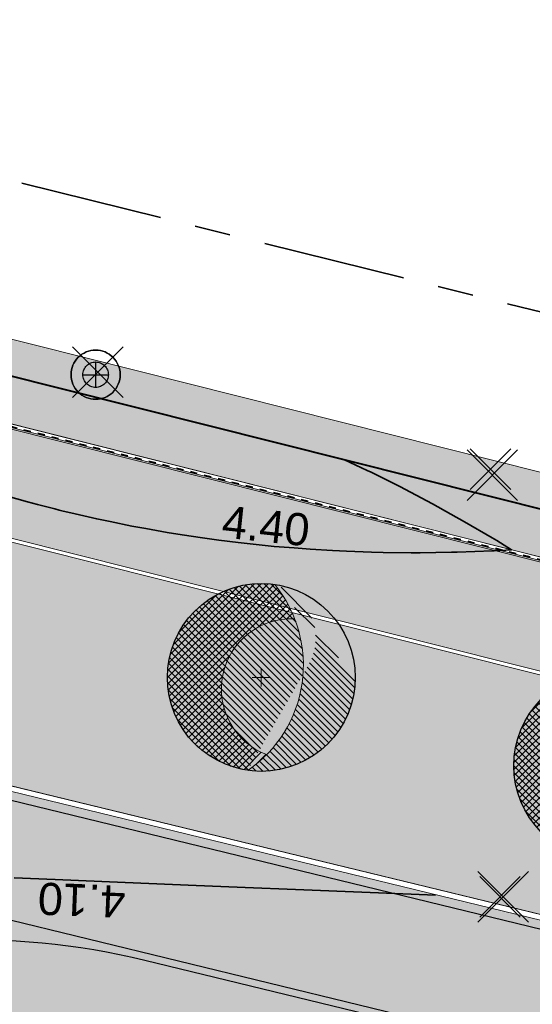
# Model space of a CAD drawing. Header units: metres. Extents: x 538891 to 1080079, y 6588829 to 13178720.
# Tile 167 of 256: x 539526 to 539541, y 6589407 to 6589434. Entities that reach past the tile are written whole.
import ezdxf

# ---------------------------------------------------------------- set-up
doc = ezdxf.new("R2010")
doc.units = ezdxf.units.M
doc.header["$LTSCALE"] = 0.4
doc.linetypes.add('#9_VIA31', pattern=[1, 0.5, -0.5])
doc.linetypes.add('KATASTRIPIIR', pattern=[17.5, 10, -2.5, 2.5, -2.5])
doc.layers.add('GEO', color=7, linetype='Continuous')
doc.layers.add('KOLDE PST', color=7, linetype='Continuous')
doc.styles.add('Swis721 Lt BT', font='swissl.ttf')

# ---------------------------------------------------------------- blocks, each defined once
blk = doc.blocks.new('#9_019061_PP_TL (2D)')
at = {"linetype": 'Continuous', "lineweight": 0, "true_color": 0xd6d6d6}
h = blk.add_hatch(color=254, dxfattribs=at)
h.paths.add_polyline_path([(538956.619, 6589596.418), (538956.399, 6589594.931), (538955.557, 6589591.017), (538954.133, 6589584.398), (538946.055, 6589550.904), (538946.132, 6589549.477), (538946.401, 6589548.074), (538946.857, 6589546.721), (538947.493, 6589545.441), (538948.296, 6589544.26), (538949.252, 6589543.199), (538950.343, 6589542.276), (538951.549, 6589541.511), (538969.575, 6589536.753), (538970.396, 6589536.527), (538971.211, 6589536.284), (538972.021, 6589536.023), (538972.826, 6589535.745), (538973.624, 6589535.451), (538974.416, 6589535.139), (538975.201, 6589534.81), (538975.979, 6589534.465), (538985.315, 6589530.203), (538985.898, 6589529.944), (538986.487, 6589529.698), (538987.081, 6589529.464), (538987.68, 6589529.243), (538988.283, 6589529.035), (538988.891, 6589528.839), (538989.502, 6589528.657), (538990.118, 6589528.487), (539013.921, 6589522.205), (539014.577, 6589522.037), (539015.238, 6589521.891), (539015.904, 6589521.768), (539016.573, 6589521.667), (539017.246, 6589521.589), (539017.92, 6589521.534), (539018.597, 6589521.501), (539019.273, 6589521.492), (539025.962, 6589521.511), (539026.834, 6589521.504), (539027.707, 6589521.478), (539028.578, 6589521.433), (539029.449, 6589521.369), (539030.318, 6589521.285), (539031.184, 6589521.183), (539032.049, 6589521.063), (539032.91, 6589520.923), (539044.818, 6589518.86), (539077.297, 6589513.225), (539077.296, 6589513.225), (539079.024, 6589512.918), (539080.749, 6589512.595), (539082.472, 6589512.256), (539084.191, 6589511.902), (539085.907, 6589511.533), (539087.62, 6589511.149), (539089.329, 6589510.749), (539091.034, 6589510.334), (539276.906, 6589464.221), (539339.994, 6589448.57), (539463.228, 6589417.997), (539592.906, 6589386.497), (539593.492, 6589386.288), (539594.022, 6589385.963), (539594.474, 6589385.536), (539594.828, 6589385.025), (539595.069, 6589384.452), (539595.187, 6589383.841), (539595.176, 6589383.219), (539595.038, 6589382.613), (539593.526, 6589378.182), (539596.74, 6589377.664), (539598.091, 6589381.525), (539598.409, 6589382.215), (539598.853, 6589382.833), (539599.405, 6589383.356), (539600.045, 6589383.765), (539600.751, 6589384.046), (539601.498, 6589384.189), (539602.258, 6589384.188), (539603.005, 6589384.044), (539622.839, 6589379.226), (539623.37, 6589379.093), (539623.9, 6589378.953), (539624.427, 6589378.805), (539624.953, 6589378.65), (539625.476, 6589378.489), (539625.997, 6589378.32), (539626.516, 6589378.144), (539627.032, 6589377.96), (539648.614, 6589370.134), (539669.021, 6589365.177), (539681.019, 6589364.914), (539681.156, 6589364.909), (539681.293, 6589364.901), (539681.429, 6589364.888), (539681.565, 6589364.872), (539681.701, 6589364.852), (539681.836, 6589364.829), (539681.97, 6589364.802), (539682.103, 6589364.771), (539700.86, 6589360.159), (539822.143, 6589329.985), (539839.249, 6589325.729), (539975.191, 6589291.908), (539998.095, 6589286.21), (540004.498, 6589284.617), (540014.909, 6589282.027), (540081.531, 6589265.452), (540091.239, 6589263.039), (540093.086, 6589262.702), (540094.957, 6589262.539), (540096.835, 6589262.552), (540098.704, 6589262.742), (540100.546, 6589263.105), (540102.346, 6589263.64), (540104.088, 6589264.342), (540105.757, 6589265.204), (540119.545, 6589273.167), (540135.021, 6589282.105), (540150.081, 6589290.803), (540150.8, 6589291.121), (540151.567, 6589291.295), (540152.353, 6589291.318), (540153.129, 6589291.189), (540153.866, 6589290.913), (540154.535, 6589290.499), (540155.112, 6589289.965), (540155.575, 6589289.329), (540156.315, 6589288.29), (540147.173, 6589305.886), (540145.5, 6589308.993), (540145.786, 6589308.19), (540145.939, 6589307.352), (540145.956, 6589306.5), (540145.835, 6589305.656), (540145.581, 6589304.843), (540145.199, 6589304.081), (540144.7, 6589303.39), (540144.097, 6589302.789), (540139.373, 6589298.966), (540138.753, 6589298.472), (540138.125, 6589297.988), (540137.49, 6589297.514), (540136.847, 6589297.051), (540136.197, 6589296.597), (540135.54, 6589296.154), (540134.875, 6589295.721), (540134.204, 6589295.299), (540108.475, 6589279.397), (540107.332, 6589278.725), (540106.161, 6589278.104), (540104.963, 6589277.536), (540103.741, 6589277.021), (540102.498, 6589276.561), (540101.236, 6589276.155), (540099.957, 6589275.807), (540098.663, 6589275.515), (540097.17, 6589275.246), (540095.667, 6589275.043), (540094.156, 6589274.907), (540092.641, 6589274.838), (540091.124, 6589274.835), (540089.608, 6589274.9), (540088.097, 6589275.031), (540086.593, 6589275.228), (540086.013, 6589275.334), (540071.045, 6589278.067), (540070.735, 6589278.133), (540045.334, 6589284.453), (540008.507, 6589293.615), (539981.797, 6589300.261), (539962.634, 6589305.028), (539854.991, 6589331.808), (539839.266, 6589335.721), (539795.802, 6589346.534), (539779.961, 6589350.475), (539747.852, 6589358.464), (539745.864, 6589358.958), (539683.743, 6589374.413), (539643.801, 6589384.116), (539626.573, 6589388.301), (539624.471, 6589388.811), (539620.584, 6589389.756), (539620.043, 6589389.891), (539619.504, 6589390.034), (539618.967, 6589390.184), (539618.432, 6589390.342), (539617.899, 6589390.508), (539617.369, 6589390.68), (539616.841, 6589390.861), (539616.316, 6589391.048), (539594.781, 6589398.905), (539574.375, 6589403.862), (539564.616, 6589406.232), (539550.32, 6589406.917), (539550.201, 6589406.924), (539550.082, 6589406.934), (539549.964, 6589406.946), (539549.846, 6589406.962), (539549.728, 6589406.98), (539549.611, 6589407.002), (539549.495, 6589407.026), (539549.379, 6589407.052), (539480.217, 6589423.853), (539479.286, 6589424.179), (539478.438, 6589424.681), (539477.705, 6589425.34), (539477.115, 6589426.131), (539476.692, 6589427.021), (539476.451, 6589427.978), (539476.404, 6589428.963), (539476.55, 6589429.938), (539476.921, 6589431.417), (539476.937, 6589431.486), (539476.954, 6589431.554), (539476.971, 6589431.622), (539476.989, 6589431.69), (539477.007, 6589431.758), (539477.025, 6589431.826), (539477.044, 6589431.894), (539477.062, 6589431.962), (539470.257, 6589433.641), (539470.218, 6589433.48), (539469.749, 6589431.55), (539469.425, 6589430.622), (539468.924, 6589429.776), (539468.268, 6589429.044), (539467.481, 6589428.454), (539466.594, 6589428.03), (539465.642, 6589427.787), (539464.66, 6589427.736), (539463.687, 6589427.878), (539425.886, 6589437.255), (539382.408, 6589445.676), (539380.499, 6589446.052), (539378.593, 6589446.44), (539376.689, 6589446.841), (539374.788, 6589447.254), (539372.89, 6589447.68), (539370.994, 6589448.117), (539369.102, 6589448.568), (539367.212, 6589449.03), (539341.679, 6589455.364), (539278.592, 6589471.015), (539243.813, 6589479.643), (539240.016, 6589480.586), (539092.72, 6589517.128), (539090.954, 6589517.558), (539089.184, 6589517.972), (539087.41, 6589518.37), (539085.633, 6589518.752), (539083.852, 6589519.119), (539082.069, 6589519.469), (539080.282, 6589519.804), (539078.492, 6589520.122), (539055.024, 6589524.192), (539045.026, 6589525.939), (539044.509, 6589526.046), (539043.994, 6589526.159), (539043.481, 6589526.279), (539042.969, 6589526.406), (539042.459, 6589526.54), (539041.95, 6589526.68), (539041.444, 6589526.827), (539040.939, 6589526.981), (539020.283, 6589533.423), (539020.124, 6589533.472), (539019.966, 6589533.52), (539019.806, 6589533.567), (539019.647, 6589533.614), (539019.487, 6589533.659), (539019.327, 6589533.704), (539019.167, 6589533.748), (539019.007, 6589533.79), (539001.446, 6589538.425), (539000.921, 6589538.556), (539000.392, 6589538.673), (538999.861, 6589538.775), (538999.327, 6589538.863), (538998.79, 6589538.937), (538998.252, 6589538.996), (538997.713, 6589539.04), (538997.172, 6589539.07), (538990.901, 6589539.331), (538989.82, 6589539.39), (538988.74, 6589539.479), (538987.664, 6589539.597), (538986.592, 6589539.744), (538985.523, 6589539.92), (538984.46, 6589540.125), (538983.403, 6589540.358), (538982.352, 6589540.621), (538976.477, 6589542.171), (538972.357, 6589543.376), (538966.367, 6589545.17), (538965.446, 6589545.541), (538964.553, 6589545.974), (538963.693, 6589546.469), (538962.869, 6589547.022), (538962.085, 6589547.631), (538961.346, 6589548.293), (538960.654, 6589549.004), (538960.014, 6589549.763), (538959.541, 6589550.426), (538959.111, 6589551.118), (538958.725, 6589551.837), (538958.386, 6589552.578), (538958.095, 6589553.339), (538957.853, 6589554.117), (538957.66, 6589554.909), (538957.518, 6589555.711), (538957.352, 6589556.833), (538957.228, 6589557.96), (538957.145, 6589559.091), (538957.105, 6589560.224), (538957.106, 6589561.358), (538957.15, 6589562.491), (538957.235, 6589563.621), (538957.363, 6589564.748), (538957.418, 6589565.229), (538957.476, 6589565.71), (538957.537, 6589566.19), (538957.6, 6589566.67), (538957.666, 6589567.15), (538957.735, 6589567.629), (538957.806, 6589568.108), (538957.881, 6589568.587), (538959.079, 6589575.298), (538962.064, 6589589.129), (538963.31, 6589594.998), (538960.215, 6589595.655)])
h.paths.add_polyline_path([(540045.416, 6589280.49), (540045.226, 6589280.442), (540045.049, 6589280.358), (540044.892, 6589280.241), (540044.76, 6589280.095), (540044.66, 6589279.927), (540044.594, 6589279.742), (540044.546, 6589279.548), (540044.517, 6589279.354), (540044.527, 6589279.159), (540044.575, 6589278.968), (540044.659, 6589278.791), (540044.776, 6589278.634), (540044.922, 6589278.503), (540045.09, 6589278.402), (540045.275, 6589278.336), (540051.097, 6589276.888), (540051.291, 6589276.859), (540051.487, 6589276.869), (540051.677, 6589276.917), (540051.854, 6589277.001), (540052.012, 6589277.118), (540052.143, 6589277.264), (540052.244, 6589277.432), (540052.309, 6589277.617), (540052.358, 6589277.811), (540052.386, 6589278.005), (540052.376, 6589278.201), (540052.328, 6589278.391), (540052.244, 6589278.568), (540052.127, 6589278.725), (540051.982, 6589278.857), (540051.813, 6589278.957), (540051.629, 6589279.023), (540045.806, 6589280.471), (540045.612, 6589280.5)])
h.paths.add_polyline_path([(540147.292, 6589298.631), (540147.101, 6589298.587), (540146.923, 6589298.506), (540141.727, 6589295.505), (540141.568, 6589295.391), (540141.434, 6589295.248), (540141.33, 6589295.081), (540141.261, 6589294.898), (540141.229, 6589294.704), (540141.236, 6589294.508), (540141.28, 6589294.317), (540141.361, 6589294.139), (540141.475, 6589293.98), (540141.618, 6589293.846), (540141.785, 6589293.742), (540141.968, 6589293.673), (540142.162, 6589293.641), (540142.358, 6589293.648), (540142.549, 6589293.692), (540142.727, 6589293.773), (540147.923, 6589296.774), (540148.082, 6589296.888), (540148.216, 6589297.031), (540148.32, 6589297.198), (540148.389, 6589297.381), (540148.421, 6589297.575), (540148.414, 6589297.77), (540148.37, 6589297.961), (540148.289, 6589298.14), (540148.174, 6589298.299), (540148.031, 6589298.433), (540147.865, 6589298.537), (540147.681, 6589298.606), (540147.488, 6589298.638)])
h.paths.add_polyline_path([(539856.185, 6589327.595), (539856.05, 6589327.565), (539855.923, 6589327.511), (539855.808, 6589327.435), (539855.709, 6589327.338), (539855.629, 6589327.225), (539855.571, 6589327.1), (539855.538, 6589326.966), (539855.529, 6589326.828), (539855.546, 6589326.691), (539855.588, 6589326.559), (539855.653, 6589326.437), (539855.74, 6589326.329), (539855.845, 6589326.239), (539855.965, 6589326.17), (539856.696, 6589325.841), (539857.433, 6589325.526), (539858.176, 6589325.226), (539858.925, 6589324.94), (539859.68, 6589324.668), (539860.439, 6589324.411), (539861.203, 6589324.168), (539861.972, 6589323.94), (539925.828, 6589308.054), (539926.022, 6589308.025), (539926.217, 6589308.035), (539926.407, 6589308.083), (539926.585, 6589308.167), (539926.742, 6589308.284), (539926.873, 6589308.43), (539926.974, 6589308.598), (539927.04, 6589308.783), (539927.088, 6589308.977), (539927.116, 6589309.171), (539927.106, 6589309.367), (539927.058, 6589309.557), (539926.974, 6589309.734), (539926.857, 6589309.891), (539926.712, 6589310.022), (539926.543, 6589310.123), (539926.359, 6589310.189), (539856.46, 6589327.579), (539856.323, 6589327.6)])
h.paths.add_polyline_path([(539798.462, 6589341.956), (539798.327, 6589341.926), (539798.2, 6589341.872), (539798.085, 6589341.795), (539797.986, 6589341.699), (539797.906, 6589341.586), (539797.849, 6589341.461), (539797.815, 6589341.327), (539797.806, 6589341.189), (539797.823, 6589341.051), (539797.865, 6589340.92), (539797.931, 6589340.798), (539798.017, 6589340.69), (539798.122, 6589340.6), (539798.242, 6589340.531), (539798.973, 6589340.202), (539799.71, 6589339.887), (539800.454, 6589339.587), (539801.203, 6589339.3), (539801.957, 6589339.029), (539802.716, 6589338.771), (539803.481, 6589338.529), (539804.249, 6589338.301), (539819.106, 6589334.605), (539819.32, 6589334.574), (539819.535, 6589334.585), (539819.744, 6589334.637), (539819.939, 6589334.73), (539820.112, 6589334.859), (539820.257, 6589335.019), (539820.367, 6589335.204), (539820.439, 6589335.407), (539820.471, 6589335.62), (539820.46, 6589335.836), (539820.407, 6589336.045), (539820.315, 6589336.239), (539820.186, 6589336.412), (539820.026, 6589336.557), (539819.841, 6589336.668), (539819.638, 6589336.74), (539798.737, 6589341.94), (539798.601, 6589341.961)])
h.paths.add_polyline_path([(539755.286, 6589352.671), (539755.096, 6589352.623), (539754.919, 6589352.539), (539754.762, 6589352.422), (539754.63, 6589352.277), (539754.53, 6589352.109), (539754.464, 6589351.924), (539754.416, 6589351.73), (539754.387, 6589351.536), (539754.397, 6589351.34), (539754.445, 6589351.15), (539754.529, 6589350.973), (539754.646, 6589350.816), (539754.792, 6589350.684), (539754.96, 6589350.584), (539755.145, 6589350.518), (539760.967, 6589349.069), (539761.161, 6589349.041), (539761.357, 6589349.051), (539761.547, 6589349.099), (539761.724, 6589349.183), (539761.881, 6589349.3), (539762.013, 6589349.445), (539762.113, 6589349.614), (539762.179, 6589349.798), (539762.227, 6589349.992), (539762.256, 6589350.186), (539762.246, 6589350.382), (539762.198, 6589350.572), (539762.114, 6589350.749), (539761.997, 6589350.907), (539761.851, 6589351.038), (539761.683, 6589351.138), (539761.498, 6589351.204), (539755.676, 6589352.653), (539755.482, 6589352.681)])
h.paths.add_polyline_path([(539642.542, 6589380.476), (539642.333, 6589380.422), (539642.139, 6589380.329), (539641.967, 6589380.199), (539641.823, 6589380.038), (539641.714, 6589379.853), (539641.642, 6589379.649), (539641.612, 6589379.436), (539641.624, 6589379.22), (539641.678, 6589379.011), (539641.772, 6589378.817), (539641.902, 6589378.645), (539642.062, 6589378.501), (539642.248, 6589378.392), (539642.452, 6589378.321), (539681.41, 6589368.857), (539681.548, 6589368.837), (539681.688, 6589368.843), (539681.825, 6589368.874), (539681.953, 6589368.931), (539682.068, 6589369.01), (539682.166, 6589369.11), (539682.245, 6589369.226), (539682.3, 6589369.354), (539682.331, 6589369.491), (539682.336, 6589369.631), (539682.314, 6589369.769), (539682.268, 6589369.901), (539682.197, 6589370.022), (539682.106, 6589370.128), (539681.996, 6589370.215), (539681.872, 6589370.28), (539680.245, 6589370.933), (539679.455, 6589371.235), (539678.659, 6589371.524), (539677.858, 6589371.799), (539677.053, 6589372.061), (539676.244, 6589372.31), (539675.43, 6589372.544), (539674.613, 6589372.765), (539673.792, 6589372.971), (539642.971, 6589380.458), (539642.757, 6589380.488)])
h.paths.add_polyline_path([(539565.669, 6589399.152), (539565.501, 6589399.089), (539565.354, 6589398.987), (539565.236, 6589398.853), (539565.155, 6589398.694), (539565.114, 6589398.52), (539565.116, 6589398.341), (539565.128, 6589398.247), (539565.153, 6589398.156), (539565.189, 6589398.068), (539565.237, 6589397.986), (539565.296, 6589397.912), (539565.364, 6589397.846), (539565.44, 6589397.79), (539565.524, 6589397.744), (539566.236, 6589397.414), (539566.957, 6589397.101), (539567.684, 6589396.804), (539568.418, 6589396.524), (539569.158, 6589396.261), (539569.905, 6589396.016), (539570.656, 6589395.788), (539571.413, 6589395.577), (539624.038, 6589382.793), (539624.232, 6589382.766), (539624.428, 6589382.777), (539624.618, 6589382.826), (539624.794, 6589382.911), (539624.951, 6589383.029), (539625.081, 6589383.175), (539625.181, 6589383.344), (539625.246, 6589383.529), (539625.293, 6589383.724), (539625.32, 6589383.918), (539625.309, 6589384.113), (539625.26, 6589384.303), (539625.175, 6589384.48), (539625.057, 6589384.636), (539624.911, 6589384.767), (539624.742, 6589384.867), (539624.557, 6589384.931), (539566.023, 6589399.15), (539565.846, 6589399.173)])
h.paths.add_polyline_path([(539480.808, 6589419.797), (539480.673, 6589419.766), (539480.545, 6589419.711), (539480.43, 6589419.633), (539480.332, 6589419.535), (539480.253, 6589419.42), (539480.197, 6589419.293), (539480.165, 6589419.158), (539480.158, 6589419.019), (539480.177, 6589418.881), (539480.222, 6589418.75), (539480.29, 6589418.628), (539480.379, 6589418.522), (539480.486, 6589418.433), (539480.608, 6589418.366), (539481.431, 6589418.017), (539482.26, 6589417.682), (539483.095, 6589417.363), (539483.935, 6589417.059), (539484.781, 6589416.77), (539485.633, 6589416.497), (539486.489, 6589416.239), (539487.349, 6589415.997), (539515.455, 6589409.17), (539515.669, 6589409.14), (539515.884, 6589409.152), (539516.093, 6589409.206), (539516.287, 6589409.299), (539516.46, 6589409.429), (539516.603, 6589409.59), (539516.713, 6589409.775), (539516.784, 6589409.979), (539516.814, 6589410.192), (539516.802, 6589410.408), (539516.748, 6589410.617), (539516.654, 6589410.811), (539516.525, 6589410.983), (539516.364, 6589411.127), (539516.178, 6589411.236), (539515.975, 6589411.307), (539481.084, 6589419.783), (539480.947, 6589419.803)])
h.paths.add_polyline_path([(539411.518, 6589436.162), (539411.379, 6589436.121), (539411.251, 6589436.053), (539411.138, 6589435.963), (539411.045, 6589435.852), (539410.975, 6589435.726), (539410.93, 6589435.588), (539410.913, 6589435.444), (539410.924, 6589435.3), (539410.961, 6589435.161), (539411.026, 6589435.031), (539411.113, 6589434.916), (539411.221, 6589434.82), (539411.346, 6589434.747), (539411.482, 6589434.698), (539424.542, 6589431.459), (539429.395, 6589430.255), (539429.589, 6589430.226), (539429.785, 6589430.236), (539429.975, 6589430.284), (539430.152, 6589430.369), (539430.309, 6589430.486), (539430.44, 6589430.631), (539430.541, 6589430.8), (539430.606, 6589430.984), (539430.654, 6589431.178), (539430.682, 6589431.373), (539430.672, 6589431.568), (539430.624, 6589431.759), (539430.54, 6589431.936), (539430.423, 6589432.093), (539430.278, 6589432.225), (539430.11, 6589432.326), (539429.925, 6589432.392), (539425.084, 6589433.591), (539411.805, 6589436.163), (539411.661, 6589436.176)])
at = {"linetype": 'Continuous', "lineweight": 0, "true_color": 0xffdf7f}
blk.add_hatch(color=41, dxfattribs=at).paths.add_polyline_path([(540078.003, 6589286.742), (539977.647, 6589311.778), (539969.908, 6589313.555), (539852.414, 6589342.431), (539846.47, 6589343.924), (539792.574, 6589357.385), (539787.216, 6589358.722), (539640.499, 6589395.8), (539628.265, 6589398.679), (539563.853, 6589414.964), (539555.977, 6589416.819), (539478.729, 6589436.237), (539478.412, 6589434.976), (539555.642, 6589415.563), (539563.534, 6589413.704), (539630.826, 6589396.691), (539632.563, 6589396.291), (539640.055, 6589394.571), (539786.85, 6589357.474), (539792.259, 6589356.124), (539846.155, 6589342.663), (539852.104, 6589341.168), (539969.597, 6589312.292), (539977.344, 6589310.514), (540019.725, 6589299.941), (540032.932, 6589296.647), (540077.689, 6589285.481), (540077.696, 6589285.479)])
at = {"linetype": 'Continuous', "lineweight": 0, "true_color": 0xadadad}
h = blk.add_hatch(color=253, dxfattribs=at)
edge = h.paths.add_edge_path()
edge.add_line((539477.763, 6589431.943), (539486.257, 6589429.808))
edge.add_line((539486.257, 6589429.808), (539486.111, 6589429.226))
edge.add_line((539486.111, 6589429.226), (539487.565, 6589428.86))
edge.add_line((539487.565, 6589428.86), (539487.712, 6589429.442))
edge.add_line((539487.712, 6589429.442), (539555.659, 6589412.363))
edge.add_line((539555.659, 6589412.363), (539562.756, 6589410.649))
edge.add_line((539562.756, 6589410.649), (539566.807, 6589409.679))
edge.add_line((539566.807, 6589409.679), (539620.112, 6589396.202))
edge.add_arc((539619.597, 6589394.166), 2.1, -13.6535, 75.8113, ccw=False)
edge.add_line((539621.638, 6589393.67), (539620.716, 6589389.878))
edge.add_line((539620.716, 6589389.878), (539624.409, 6589388.981))
edge.add_line((539624.409, 6589388.981), (539625.313, 6589392.701))
edge.add_arc((539627.353, 6589392.205), 2.1, 75.8112, 166.3466, ccw=False)
edge.add_line((539627.868, 6589394.241), (539632.602, 6589393.044))
edge.add_line((539632.602, 6589393.044), (539643.072, 6589390.611))
edge.add_line((539643.072, 6589390.611), (539786.037, 6589354.482))
edge.add_line((539786.037, 6589354.482), (539792.301, 6589352.918))
edge.add_line((539792.301, 6589352.918), (539845.344, 6589339.67))
edge.add_line((539845.344, 6589339.67), (539851.412, 6589338.146))
edge.add_line((539851.412, 6589338.146), (539860.749, 6589335.851))
edge.add_line((539860.749, 6589335.851), (539968.699, 6589309.321))
edge.add_line((539968.699, 6589309.321), (539969.227, 6589309.197))
edge.add_line((539969.227, 6589309.197), (539974.974, 6589307.85))
edge.add_line((539974.974, 6589307.85), (539975.888, 6589307.636))
edge.add_line((539975.888, 6589307.636), (539978.942, 6589306.92))
edge.add_line((539978.942, 6589306.92), (540047.125, 6589289.911))
edge.add_arc((540046.617, 6589287.873), 2.1, -13.971, 75.9922, ccw=False)
edge.add_line((540048.655, 6589287.366), (540047.815, 6589283.99))
edge.add_line((540047.815, 6589283.99), (540051.503, 6589283.073))
edge.add_line((540051.503, 6589283.073), (540052.341, 6589286.444))
edge.add_arc((540054.379, 6589285.937), 2.1, 75.9922, 166.029, ccw=False)
edge.add_line((540054.887, 6589287.974), (540076.817, 6589282.503))
edge.add_line((540076.817, 6589282.503), (540083.44, 6589280.809))
edge.add_line((540083.44, 6589280.809), (540088.494, 6589279.535))
edge.add_arc((540094.458, 6589303.195), 24.4, 255.8537, 302.8232)
edge.add_line((540107.684, 6589282.691), (540136.951, 6589301.569))
edge.add_arc((540138.089, 6589299.804), 2.1, 48.2667, 122.8232, ccw=False)
edge.add_line((540139.487, 6589301.372), (540137.771, 6589305.668))
edge.add_line((540137.771, 6589305.668), (540106.057, 6589285.212))
edge.add_arc((540094.458, 6589303.195), 21.4, 255.8537, 302.8232, ccw=False)
edge.add_line((540089.227, 6589282.444), (540083.948, 6589283.775))
edge.add_line((540083.948, 6589283.775), (540077.664, 6589285.384))
edge.add_line((540077.664, 6589285.384), (540032.908, 6589296.55))
edge.add_line((540032.908, 6589296.55), (540019.7, 6589299.844))
edge.add_line((540019.7, 6589299.844), (539977.321, 6589310.417))
edge.add_line((539977.321, 6589310.417), (539969.574, 6589312.195))
edge.add_line((539969.574, 6589312.195), (539852.079, 6589341.071))
edge.add_line((539852.079, 6589341.071), (539846.13, 6589342.566))
edge.add_line((539846.13, 6589342.566), (539792.234, 6589356.027))
edge.add_line((539792.234, 6589356.027), (539786.826, 6589357.377))
edge.add_line((539786.826, 6589357.377), (539640.031, 6589394.474))
edge.add_line((539640.031, 6589394.474), (539632.54, 6589396.194))
edge.add_line((539632.54, 6589396.194), (539630.802, 6589396.594))
edge.add_line((539630.802, 6589396.594), (539563.511, 6589413.607))
edge.add_line((539563.511, 6589413.607), (539555.618, 6589415.466))
edge.add_line((539555.618, 6589415.466), (539478.485, 6589434.855))
edge.add_line((539478.485, 6589434.855), (539477.763, 6589431.943))
at = {"color": 5, "linetype": 'Continuous', "lineweight": 40, "true_color": 0x0000ff}
blk.add_line((539519.728, 6589425.931), (539555.959, 6589416.824), dxfattribs=at)
at = {"color": 1, "linetype": 'Continuous', "lineweight": 9, "true_color": 0xff0000, "flags": 128}
for points in [[(539219.655, 6589485.637), (539240.016, 6589480.586), (539243.813, 6589479.643), (539278.592, 6589471.015), (539307.709, 6589463.792), (539341.679, 6589455.364), (539367.212, 6589449.03, 0.01297), (539382.408, 6589445.676), (539425.886, 6589437.255), (539463.687, 6589427.878, 0.415644), (539469.749, 6589431.55), (539470.257, 6589433.641), (539477.062, 6589431.962), (539476.55, 6589429.938, 0.417006), (539480.217, 6589423.853), (539549.379, 6589407.052, 0.414214)], [(539219.692, 6589485.782), (539240.052, 6589480.731), (539243.85, 6589479.789), (539278.628, 6589471.161), (539307.745, 6589463.937), (539341.715, 6589455.51), (539367.248, 6589449.175, 0.01297), (539382.436, 6589445.823), (539425.919, 6589437.402), (539463.723, 6589428.023, 0.415644), (539469.604, 6589431.586), (539470.147, 6589433.823), (539477.245, 6589432.071), (539476.695, 6589429.901, 0.417006), (539480.252, 6589423.998), (539549.414, 6589407.198, 0.414214)]]:
    blk.add_lwpolyline(points, format="xyb", dxfattribs=at)
at = {"color": 26, "linetype": 'Continuous', "lineweight": 9, "true_color": 0x7f1f00, "flags": 128}
for points in [[(539209.517, 6589500.444), (539288.531, 6589480.385, 0.019126), (539291.631, 6589479.723), (539316.101, 6589475.469), (539397.196, 6589455.074), (539432.314, 6589446.207), (539471.465, 6589436.546), (539478.378, 6589434.84), (539555.609, 6589415.427)], [(539209.551, 6589500.58), (539288.566, 6589480.521, 0.019126), (539291.655, 6589479.861), (539316.13, 6589475.606), (539397.23, 6589455.209), (539432.348, 6589446.342), (539471.499, 6589436.682), (539478.412, 6589434.976), (539555.642, 6589415.563)]]:
    blk.add_lwpolyline(points, format="xyb", dxfattribs=at)
at = {"color": 26, "linetype": '#9_VIA31', "lineweight": 35, "true_color": 0x7f1f00, "flags": 128}
blk.add_lwpolyline([(538967.148, 6589597.12), (538965.773, 6589591.531), (538963.436, 6589580.669, 0.090401), (538963.194, 6589573.008), (538965.83, 6589555.415, 0.276139), (538973.235, 6589546.397), (538977.322, 6589545.185), (538983.151, 6589543.647, 0.054191), (538991.031, 6589542.458), (538997.302, 6589542.197, -0.05419), (539002.245, 6589541.451), (539020.515, 6589536.63), (539037.121, 6589531.45, 0.091075), (539048.373, 6589530.086), (539075.144, 6589531.72, -0.076752), (539091.29, 6589530.226), (539160.926, 6589512.781), (539209.534, 6589500.512), (539288.549, 6589480.453, 0.019126), (539291.643, 6589479.792), (539316.116, 6589475.538), (539397.213, 6589455.141), (539432.331, 6589446.274), (539471.482, 6589436.614), (539478.395, 6589434.908), (539555.625, 6589415.495), (539563.518, 6589413.636), (539630.809, 6589396.623), (539632.547, 6589396.223), (539640.038, 6589394.503), (539786.833, 6589357.406), (539792.242, 6589356.056), (539846.138, 6589342.595), (539852.087, 6589341.1), (539969.581, 6589312.224), (539977.328, 6589310.446), (540019.708, 6589299.874), (540032.915, 6589296.579), (540077.671, 6589285.413), (540083.955, 6589283.804), (540089.235, 6589282.474, 0.207862), (540106.041, 6589285.237), (540137.857, 6589305.759)], format="xyb", dxfattribs=at)
at = {"color": 41, "linetype": 'Continuous', "lineweight": 9, "true_color": 0xffdf7f, "flags": 128}
blk.add_lwpolyline([(539555.977, 6589416.819), (539478.729, 6589436.237), (539478.412, 6589434.976), (539555.642, 6589415.563)], dxfattribs=at)
at = {"color": 251, "linetype": 'Continuous', "lineweight": 9, "true_color": 0x5b5b5b, "flags": 128}
blk.add_lwpolyline([(539555.618, 6589415.466), (539478.485, 6589434.855), (539477.763, 6589431.943), (539486.257, 6589429.808), (539486.111, 6589429.226), (539487.565, 6589428.86), (539487.712, 6589429.442), (539555.659, 6589412.363)], dxfattribs=at)
at = {"color": 144, "linetype": 'Continuous', "lineweight": 9, "true_color": 0x007299, "flags": 128}
for points in [[(539477.221, 6589431.974), (539477.642, 6589431.87), (539486.135, 6589429.735), (539485.989, 6589429.153), (539487.638, 6589428.739), (539487.784, 6589429.321), (539555.635, 6589412.266)], [(539477.245, 6589432.071), (539477.666, 6589431.967), (539486.257, 6589429.808), (539486.111, 6589429.226), (539487.565, 6589428.86), (539487.712, 6589429.442), (539555.659, 6589412.363)]]:
    blk.add_lwpolyline(points, dxfattribs=at)
at = {"color": 5, "linetype": 'Continuous', "lineweight": 35, "true_color": 0x0000ff, "flags": 128}
for points in [[(539525.906, 6589420.995), (539526.502, 6589420.824), (539526.789, 6589420.749), (539527.271, 6589420.623), (539527.396, 6589420.592), (539527.47, 6589420.573), (539527.835, 6589420.488), (539528.444, 6589420.347), (539528.82, 6589420.269), (539529.425, 6589420.144), (539529.819, 6589420.073), (539530.411, 6589419.966), (539530.832, 6589419.901), (539531.403, 6589419.812), (539531.86, 6589419.753), (539532.402, 6589419.682), (539532.904, 6589419.63), (539533.406, 6589419.577), (539533.964, 6589419.532), (539534.417, 6589419.496), (539535.039, 6589419.461), (539535.434, 6589419.439), (539536.131, 6589419.416), (539536.457, 6589419.406), (539537.239, 6589419.399), (539537.486, 6589419.397), (539538.365, 6589419.411), (539538.521, 6589419.413), (539539.509, 6589419.451), (539539.562, 6589419.453), (539540.048, 6589419.483), (539539.634, 6589419.739), (539539.502, 6589419.816), (539538.735, 6589420.267), (539538.35, 6589420.481), (539537.831, 6589420.77), (539537.221, 6589421.091), (539536.92, 6589421.249), (539536.115, 6589421.649), (539536.003, 6589421.704), (539535.371, 6589421.999)], [(539526.134, 6589410.303), (539527.281, 6589410.255), (539529.235, 6589410.174), (539531.228, 6589410.092), (539532.83, 6589410.026), (539533.765, 6589409.987), (539536.322, 6589409.881), (539537.919, 6589409.815)]]:
    blk.add_lwpolyline(points, dxfattribs=at)
at = {"color": 5, "true_color": 0x0000ff, "char_height": 0.9, "attachment_point": 8, "line_spacing_factor": 1.004016, "style": 'Swis721 Lt BT'}
for s, insert, rotation in [('4.40', (539533.128, 6589419.691), 354.0076), ('4.10', (539528.04, 6589410.139), 177.6324)]:
    blk.add_mtext(s, dxfattribs=dict(at, insert=insert, rotation=rotation))
blk = doc.blocks.new('KOLDE PST TL')
at = {"color": 7}
blk.add_blockref('#9_019061_PP_TL (2D)', (0, 0), dxfattribs=at)
blk = doc.blocks.new('#13_Kolde pst HP -xref$0$puu 26')
at = {"linetype": 'Continuous', "lineweight": 5, "true_color": 0x5ec967}
h = blk.add_hatch(dxfattribs=at)
h.set_pattern_fill('#13_ANSI31', color=93, style=0, pattern_type=2)
h.set_pattern_definition([(135, (-218818.79068, -2639434.54431), (-0.0942926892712, -0.0942926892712), [])])
edge = h.paths.add_edge_path()
edge.add_arc((547044.584, 6598586.707), 3.57, -55.6186, 39.1739, ccw=False)
edge.add_line((547046.6, 6598583.76), (547048.295, 6598586.71))
edge.add_arc((547046.977, 6598587.468), 1.521, 330.115, 450)
edge.add_arc((547046.977, 6598586.361), 2.628, 90, 180)
edge.add_arc((547046.977, 6598586.361), 2.628, 180, 270)
edge.add_arc((547046.977, 6598586.361), 2.628, 270, 360)
edge.add_line((547049.605, 6598586.361), (547047.351, 6598588.962))
at = {"linetype": 'Continuous', "lineweight": 5, "true_color": 0x00cc66}
h = blk.add_hatch(dxfattribs=at)
h.set_pattern_fill('#13_ANSI31_1', color=112, style=0, pattern_type=2)
h.set_pattern_definition([(45, (-218818.79068, -2639434.54431), (-0.0942926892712, 0.0942926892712), [])])
edge = h.paths.add_edge_path()
edge.add_arc((547044.584, 6598586.707), 3.57, 21.2491, 39.1739)
edge.add_arc((547046.977, 6598586.361), 2.628, 81.8007, 180)
edge.add_arc((547046.977, 6598586.361), 2.628, 180, 261.7546)
edge.add_arc((547044.584, 6598586.707), 3.57, 304.3814, 315.4139)
edge.add_arc((547047.826, 6598586.037), 1.965, 168.3315, 249.1605, ccw=False)
edge.add_arc((547047.826, 6598586.037), 1.965, 87.5025, 168.3315, ccw=False)
at = {"color": 114, "linetype": 'Continuous', "lineweight": 5, "true_color": 0x00994c}
for p, q in [((547046.977, 6598586.107), (547046.977, 6598586.615)), ((547046.723, 6598586.361), (547047.231, 6598586.361))]:
    blk.add_line(p, q, dxfattribs=at)
at = {"color": 13, "linetype": 'Continuous', "lineweight": 30, "true_color": 0xd8524f, "flags": 128}
blk.add_lwpolyline([(547049.605, 6598586.361), (547049.592, 6598586.103), (547049.554, 6598585.848), (547049.491, 6598585.598), (547049.405, 6598585.355), (547049.294, 6598585.122), (547049.162, 6598584.901), (547049.008, 6598584.694), (547048.835, 6598584.503), (547048.644, 6598584.329), (547048.437, 6598584.176), (547048.215, 6598584.043), (547047.982, 6598583.933), (547047.74, 6598583.846), (547047.489, 6598583.783), (547047.234, 6598583.746), (547046.977, 6598583.733), (547046.719, 6598583.746), (547046.464, 6598583.783), (547046.214, 6598583.846), (547045.971, 6598583.933), (547045.738, 6598584.043), (547045.517, 6598584.176), (547045.31, 6598584.329), (547045.118, 6598584.503), (547044.945, 6598584.694), (547044.792, 6598584.901), (547044.659, 6598585.122), (547044.549, 6598585.355), (547044.462, 6598585.598), (547044.399, 6598585.848), (547044.361, 6598586.103), (547044.349, 6598586.361), (547044.361, 6598586.618), (547044.399, 6598586.873), (547044.462, 6598587.124), (547044.549, 6598587.366), (547044.659, 6598587.6), (547044.792, 6598587.821), (547044.945, 6598588.028), (547045.118, 6598588.219), (547045.31, 6598588.392), (547045.517, 6598588.546), (547045.738, 6598588.678), (547045.971, 6598588.789), (547046.214, 6598588.876), (547046.464, 6598588.938), (547046.719, 6598588.976), (547046.977, 6598588.989), (547047.234, 6598588.976), (547047.489, 6598588.938), (547047.74, 6598588.876), (547047.982, 6598588.789), (547048.215, 6598588.678), (547048.437, 6598588.546), (547048.644, 6598588.392), (547048.835, 6598588.219), (547049.008, 6598588.028), (547049.162, 6598587.821), (547049.294, 6598587.6), (547049.405, 6598587.366), (547049.491, 6598587.124), (547049.554, 6598586.873), (547049.592, 6598586.618)], close=True, dxfattribs=at)
at = {"color": 112, "linetype": 'Continuous', "lineweight": 5, "true_color": 0x00cc66, "flags": 128}
for points in [[(547046.6, 6598583.76, 0.209805), (547048.117, 6598586.196, 0.209805), (547047.351, 6598588.962)], [(547047.911, 6598588.001, 0.368072), (547045.901, 6598586.435, 0.368072), (547047.126, 6598584.2)]]:
    blk.add_lwpolyline(points, format="xyb", dxfattribs=at)
blk = doc.blocks.new('#13_Kolde pst HP -xref$0$likvideeritav')
at = {"color": 1, "linetype": 'Continuous', "lineweight": 25, "true_color": 0xff0000}
for p, q in [((0.707, -0.707), (-0.707, 0.707)), ((0.707, 0.707), (-0.707, -0.707))]:
    blk.add_line(p, q, dxfattribs=at)
blk = doc.blocks.new('#13_KOLDE TAIM (2D)')
at = {"linetype": 'Continuous', "lineweight": 0, "true_color": 0xc4f877}
for points in [[(539486.135, 6589429.735), (539477.221, 6589431.974), (539476.883, 6589430.64), (539476.637, 6589429.64), (539476.548, 6589428.761), (539476.595, 6589428.03), (539476.808, 6589427.143), (539477.129, 6589426.408), (539477.604, 6589425.689), (539478.426, 6589424.878), (539479.235, 6589424.37), (539480.09, 6589424.041), (539549.509, 6589407.176), (539550.532, 6589407.061), (539551.873, 6589407.242), (539552.808, 6589407.614), (539553.616, 6589408.146), (539554.375, 6589408.918), (539554.871, 6589409.691), (539555.231, 6589410.609), (539555.636, 6589412.265), (539487.784, 6589429.321), (539487.638, 6589428.739), (539485.989, 6589429.153)], [(539520.572, 6589429.331), (539521.553, 6589429.084), (539520.942, 6589426.657), (539555.265, 6589418.03), (539555.819, 6589416.859), (539519.728, 6589425.932), (539520.339, 6589428.359)]]:
    blk.add_hatch(color=71, dxfattribs=at).paths.add_polyline_path(points)
at = {"color": 71, "linetype": 'Continuous', "lineweight": 5, "true_color": 0xc4f877, "flags": 128}
for points in [[(539486.135, 6589429.735), (539477.221, 6589431.974), (539476.883, 6589430.64), (539476.637, 6589429.64), (539476.548, 6589428.761), (539476.595, 6589428.03), (539476.808, 6589427.143), (539477.129, 6589426.408), (539477.604, 6589425.689), (539478.426, 6589424.878), (539479.235, 6589424.37), (539480.09, 6589424.041), (539549.509, 6589407.176), (539550.532, 6589407.061), (539551.873, 6589407.242), (539552.808, 6589407.614), (539553.616, 6589408.146), (539554.375, 6589408.918), (539554.871, 6589409.691), (539555.231, 6589410.609), (539555.636, 6589412.265), (539487.784, 6589429.321), (539487.638, 6589428.739), (539485.989, 6589429.153)], [(539520.572, 6589429.331), (539521.553, 6589429.084), (539520.942, 6589426.657), (539555.265, 6589418.03), (539555.819, 6589416.859), (539519.728, 6589425.932), (539520.339, 6589428.359)]]:
    blk.add_lwpolyline(points, close=True, dxfattribs=at)
at = {"color": 1, "true_color": 0xff0000}
for p in [(539528.474, 6589424.449), (539539.509, 6589421.568), (539539.815, 6589409.77)]:
    blk.add_blockref('#13_Kolde pst HP -xref$0$likvideeritav', p, dxfattribs=at)
at = {"color": 92, "true_color": 0x00cc00}
for p in [(-7513.931, -9170.45), (-7504.24, -9172.919)]:
    blk.add_blockref('#13_Kolde pst HP -xref$0$puu 26', p, dxfattribs=at)
blk = doc.blocks.new('Kolde pst Taim')
at = {"color": 13, "true_color": 0xff4646}
blk.add_blockref('#13_KOLDE TAIM (2D)', (0, 0), dxfattribs=at)
blk = doc.blocks.new('#15_019061_PP_ELV-4-01_v01_Puhas$0$A$C2D7D09D12')
at = {"color": 1, "linetype": 'Continuous', "lineweight": 25, "true_color": 0xff0000}
for p, q in [((0.035, 0.035), (1.171, 1.171)), ((0.035, 1.171), (1.171, 0.035))]:
    blk.add_line(p, q, dxfattribs=at)
blk = doc.blocks.new('#15_Kolde pst ELV-3 (2D)')
at = {"color": 1, "linetype": 'Continuous', "lineweight": 25, "true_color": 0xff0000}
for p, q in [((539528.411, 6589424.736), (539528.411, 6589424.024)), ((539528.055, 6589424.38), (539528.767, 6589424.38))]:
    blk.add_line(p, q, dxfattribs=at)
at = {"color": 1, "linetype": 'Continuous', "lineweight": 25, "true_color": 0xff0000, "flags": 128}
for points in [[(539529.099, 6589424.38), (539529.096, 6589424.313), (539529.086, 6589424.246), (539529.069, 6589424.181), (539529.046, 6589424.117), (539529.018, 6589424.056), (539528.983, 6589423.998), (539528.943, 6589423.944), (539528.897, 6589423.894), (539528.847, 6589423.849), (539528.793, 6589423.808), (539528.735, 6589423.774), (539528.674, 6589423.745), (539528.611, 6589423.722), (539528.545, 6589423.706), (539528.479, 6589423.696), (539528.411, 6589423.692), (539528.344, 6589423.696), (539528.277, 6589423.706), (539528.211, 6589423.722), (539528.148, 6589423.745), (539528.087, 6589423.774), (539528.029, 6589423.808), (539527.975, 6589423.849), (539527.925, 6589423.894), (539527.879, 6589423.944), (539527.839, 6589423.998), (539527.805, 6589424.056), (539527.776, 6589424.117), (539527.753, 6589424.181), (539527.737, 6589424.246), (539527.727, 6589424.313), (539527.723, 6589424.38), (539527.727, 6589424.448), (539527.737, 6589424.514), (539527.753, 6589424.58), (539527.776, 6589424.643), (539527.805, 6589424.704), (539527.839, 6589424.762), (539527.879, 6589424.817), (539527.925, 6589424.867), (539527.975, 6589424.912), (539528.029, 6589424.952), (539528.087, 6589424.987), (539528.148, 6589425.016), (539528.211, 6589425.038), (539528.277, 6589425.055), (539528.344, 6589425.065), (539528.411, 6589425.068), (539528.479, 6589425.065), (539528.545, 6589425.055), (539528.611, 6589425.038), (539528.674, 6589425.016), (539528.735, 6589424.987), (539528.793, 6589424.952), (539528.847, 6589424.912), (539528.897, 6589424.867), (539528.943, 6589424.817), (539528.983, 6589424.762), (539529.018, 6589424.704), (539529.046, 6589424.643), (539529.069, 6589424.58), (539529.086, 6589424.514), (539529.096, 6589424.448)], [(539528.767, 6589424.38), (539528.765, 6589424.345), (539528.76, 6589424.311), (539528.752, 6589424.277), (539528.74, 6589424.244), (539528.725, 6589424.212), (539528.707, 6589424.182), (539528.686, 6589424.154), (539528.663, 6589424.129), (539528.637, 6589424.105), (539528.609, 6589424.084), (539528.579, 6589424.066), (539528.547, 6589424.051), (539528.514, 6589424.04), (539528.481, 6589424.031), (539528.446, 6589424.026), (539528.411, 6589424.024), (539528.376, 6589424.026), (539528.342, 6589424.031), (539528.308, 6589424.04), (539528.275, 6589424.051), (539528.243, 6589424.066), (539528.213, 6589424.084), (539528.185, 6589424.105), (539528.159, 6589424.129), (539528.136, 6589424.154), (539528.115, 6589424.182), (539528.097, 6589424.212), (539528.082, 6589424.244), (539528.071, 6589424.277), (539528.062, 6589424.311), (539528.057, 6589424.345), (539528.055, 6589424.38), (539528.057, 6589424.415), (539528.062, 6589424.45), (539528.071, 6589424.484), (539528.082, 6589424.516), (539528.097, 6589424.548), (539528.115, 6589424.578), (539528.136, 6589424.606), (539528.159, 6589424.632), (539528.185, 6589424.655), (539528.213, 6589424.676), (539528.243, 6589424.694), (539528.275, 6589424.709), (539528.308, 6589424.721), (539528.342, 6589424.729), (539528.376, 6589424.734), (539528.411, 6589424.736), (539528.446, 6589424.734), (539528.481, 6589424.729), (539528.514, 6589424.721), (539528.547, 6589424.709), (539528.579, 6589424.694), (539528.609, 6589424.676), (539528.637, 6589424.655), (539528.663, 6589424.632), (539528.686, 6589424.606), (539528.707, 6589424.578), (539528.725, 6589424.548), (539528.74, 6589424.516), (539528.752, 6589424.484), (539528.76, 6589424.45), (539528.765, 6589424.415)], [(539528.767, 6589424.38), (539528.765, 6589424.345), (539528.76, 6589424.311), (539528.752, 6589424.277), (539528.74, 6589424.244), (539528.725, 6589424.212), (539528.707, 6589424.182), (539528.686, 6589424.154), (539528.663, 6589424.129), (539528.637, 6589424.105), (539528.609, 6589424.084), (539528.579, 6589424.066), (539528.547, 6589424.051), (539528.514, 6589424.04), (539528.481, 6589424.031), (539528.446, 6589424.026), (539528.411, 6589424.024), (539528.376, 6589424.026), (539528.342, 6589424.031), (539528.308, 6589424.04), (539528.275, 6589424.051), (539528.243, 6589424.066), (539528.213, 6589424.084), (539528.185, 6589424.105), (539528.159, 6589424.129), (539528.136, 6589424.154), (539528.115, 6589424.182), (539528.097, 6589424.212), (539528.082, 6589424.244), (539528.071, 6589424.277), (539528.062, 6589424.311), (539528.057, 6589424.345), (539528.055, 6589424.38), (539528.057, 6589424.415), (539528.062, 6589424.45), (539528.071, 6589424.484), (539528.082, 6589424.516), (539528.097, 6589424.548), (539528.115, 6589424.578), (539528.136, 6589424.606), (539528.159, 6589424.632), (539528.185, 6589424.655), (539528.213, 6589424.676), (539528.243, 6589424.694), (539528.275, 6589424.709), (539528.308, 6589424.721), (539528.342, 6589424.729), (539528.376, 6589424.734), (539528.411, 6589424.736), (539528.446, 6589424.734), (539528.481, 6589424.729), (539528.514, 6589424.721), (539528.547, 6589424.709), (539528.579, 6589424.694), (539528.609, 6589424.676), (539528.637, 6589424.655), (539528.663, 6589424.632), (539528.686, 6589424.606), (539528.707, 6589424.578), (539528.725, 6589424.548), (539528.74, 6589424.516), (539528.752, 6589424.484), (539528.76, 6589424.45), (539528.765, 6589424.415)]]:
    blk.add_lwpolyline(points, close=True, dxfattribs=at)
blk.add_lwpolyline([(539529.099, 6589424.38, 0.414214), (539528.411, 6589425.068, 0.414214), (539527.723, 6589424.38, 0.414214), (539528.411, 6589423.692, 0.414214), (539529.099, 6589424.38)], format="xyb", close=True, dxfattribs=at)
at = {"color": 7}
for p in [(539538.856, 6589421.138), (539539.121, 6589409.166)]:
    blk.add_blockref('#15_019061_PP_ELV-4-01_v01_Puhas$0$A$C2D7D09D12', p, dxfattribs=at)
blk = doc.blocks.new('Kolde pst EL')
at = {"color": 13, "true_color": 0xff4646}
blk.add_blockref('#15_Kolde pst ELV-3 (2D)', (0, 0), dxfattribs=at)
blk = doc.blocks.new('#16_Kolde TL (2D)')
at = {"color": 2, "linetype": 'Continuous', "lineweight": 30, "true_color": 0xffff00}
blk.add_line((539549.32, 6589406.809), (539480.158, 6589423.61), dxfattribs=at)
at = {"color": 7, "linetype": 'Continuous', "lineweight": 30}
blk.add_line((539476.158, 6589421.237), (539553.411, 6589402.471), dxfattribs=at)
at = {"color": 7, "linetype": 'Continuous', "lineweight": 30, "flags": 128}
blk.add_lwpolyline([(539480.138, 6589417.491), (539515.396, 6589408.927, 0.072993), (539521.18, 6589408.39), (539524.005, 6589408.54, -0.072993), (539529.789, 6589408.003), (539553.364, 6589402.277)], format="xyb", dxfattribs=at)
blk = doc.blocks.new('Kolde pst märgistus')
at = {"color": 13, "true_color": 0xff4646}
blk.add_blockref('#16_Kolde TL (2D)', (0, 0), dxfattribs=at)

msp = doc.modelspace()

# ---------------------------------------------------------------- linework, layer by layer
at = {"layer": 'GEO', "color": 35, "linetype": 'KATASTRIPIIR', "lineweight": 35, "true_color": 0xb1703a, "flags": 128}
msp.add_lwpolyline([(539443.01, 6589409.31), (539452.71, 6589448.01), (539474.09, 6589442.7), (539521.35, 6589512.66), (539531.92, 6589505.27), (539524.3, 6589495.39), (539522.08, 6589499.6), (539481.56, 6589440.85), (539563.86, 6589420.43), (539625.52, 6589405.13), (539608.81, 6589440.29), (539609.75, 6589442.99), (539608, 6589446.67), (539559.55, 6589546.11), (539564.46, 6589553.36), (539630.53, 6589415.87), (539746.58, 6589386.48), (539806.68, 6589371.25), (539851.41, 6589359.92), (539871.95, 6589354.72), (539867.18, 6589363.58), (539926.12, 6589348.66), (539949.09, 6589342.84), (539954.98, 6589344.13), (539958.19, 6589351.42), (539955.18, 6589364.57), (539908.73, 6589450.44), (539900.61, 6589446.07), (539894.15, 6589442.58), (539889.14, 6589451.77), (539891.02, 6589452.73), (539900.13, 6589457.61), (539896.12, 6589465.27), (539900.48, 6589467.33), (539893.45, 6589480.29), (539898.64, 6589483.31), (539888.11, 6589505.36), (539888.27, 6589511.95), (539890.68, 6589517.36), (539894.85, 6589504.16), (539935.41, 6589429.13), (539960.79, 6589380.36), (539989.71, 6589324.88), (539996.79, 6589323.09), (540010.36, 6589318.34), (540064.33, 6589299.46), (540078.61, 6589294.78), (540116.43, 6589314.56), (540134.41, 6589272.73), (540099.44, 6589253.16), (539963.84, 6589287.14), (539909.52, 6589298.37), (539763.13, 6589328.62), (539689.49, 6589347.26), (539661.86, 6589354.25), (539600.04, 6589369.91), (539443.01, 6589409.31)], dxfattribs=at)

# ---------------------------------------------------------------- block references
at = {"layer": 'KOLDE PST', "color": 7}
for name in ['KOLDE PST TL', 'Kolde pst märgistus', 'Kolde pst Taim', 'Kolde pst EL']:
    msp.add_blockref(name, (0, 0), dxfattribs=at)

doc.saveas('drawing.dxf')
